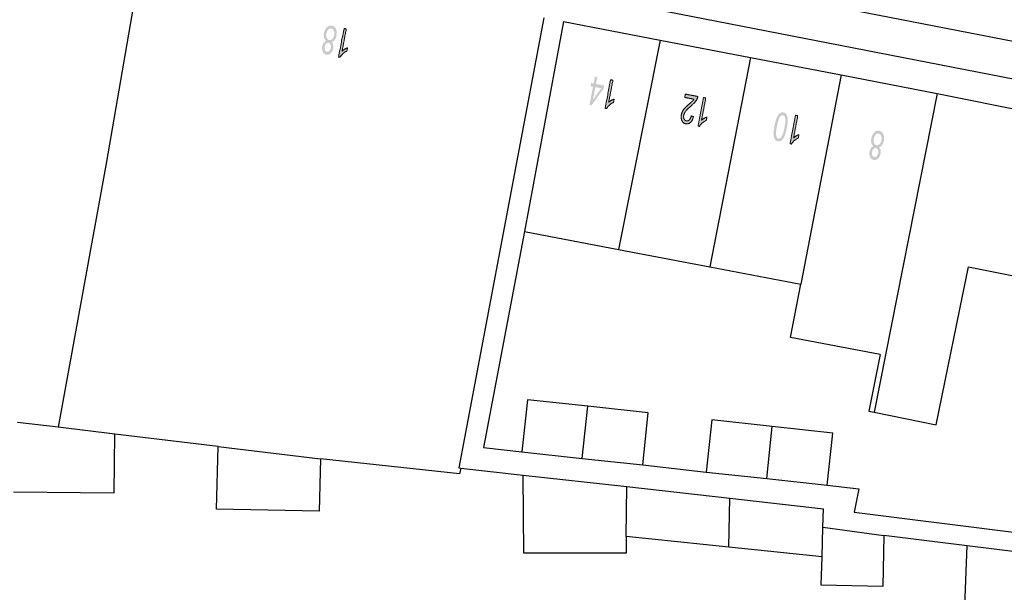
# Model space of a CAD drawing. Header units: metres. Extents: x 134521 to 134907, y 396000 to 396359.
# Tile 129 of 135: x 134761 to 134812, y 396303 to 396333. Entities that reach past the tile are written whole.
import ezdxf

# ---------------------------------------------------------------- set-up
doc = ezdxf.new("R2010")
doc.units = ezdxf.units.M
doc.header["$MEASUREMENT"] = 0

msp = doc.modelspace()

# ---------------------------------------------------------------- hatches: boundary and pattern name
at = {"linetype": 'Continuous', "lineweight": 0, "extrusion": (0, 0, -1)}
h = msp.add_hatch(color=251, dxfattribs=at)
edge = h.paths.add_edge_path()
edge.add_spline(control_points=[(-134777.214, 396331.733), (-134777.281, 396331.678), (-134777.303, 396331.594), (-134777.325, 396331.511), (-134777.304, 396331.405), (-134777.273, 396331.244), (-134777.175, 396331.15), (-134777.077, 396331.055), (-134776.949, 396331.08), (-134776.821, 396331.104), (-134776.764, 396331.231), (-134776.708, 396331.358), (-134776.738, 396331.519), (-134776.758, 396331.621), (-134776.809, 396331.69), (-134776.859, 396331.759), (-134776.94, 396331.786), (-134776.858, 396331.848), (-134776.83, 396331.955), (-134776.801, 396332.063), (-134776.828, 396332.199), (-134776.864, 396332.388), (-134776.978, 396332.5), (-134777.091, 396332.611), (-134777.237, 396332.583), (-134777.382, 396332.555), (-134777.446, 396332.409), (-134777.51, 396332.263), (-134777.473, 396332.07), (-134777.446, 396331.926), (-134777.378, 396331.839), (-134777.311, 396331.751), (-134777.214, 396331.733)], knot_values=[0, 0, 0, 0.0625, 0.0625, 0.125, 0.125, 0.1875, 0.1875, 0.25, 0.25, 0.3125, 0.3125, 0.375, 0.375, 0.4375, 0.4375, 0.5, 0.5, 0.5625, 0.5625, 0.625, 0.625, 0.6875, 0.6875, 0.75, 0.75, 0.8125, 0.8125, 0.875, 0.875, 0.9375, 0.9375, 1, 1, 1], degree=2, periodic=0)
edge = h.paths.add_edge_path(flags=16)
edge.add_spline(control_points=[(-134777.349, 396332.095), (-134777.364, 396332.173), (-134777.354, 396332.25), (-134777.344, 396332.327), (-134777.303, 396332.376), (-134777.263, 396332.425), (-134777.207, 396332.435), (-134777.121, 396332.452), (-134777.049, 396332.379), (-134776.977, 396332.307), (-134776.952, 396332.178), (-134776.927, 396332.047), (-134776.968, 396331.951), (-134777.009, 396331.854), (-134777.096, 396331.837), (-134777.181, 396331.821), (-134777.253, 396331.895), (-134777.325, 396331.969), (-134777.349, 396332.095)], knot_values=[0, 0, 0, 0.111111, 0.111111, 0.222222, 0.222222, 0.333333, 0.333333, 0.444444, 0.444444, 0.555556, 0.555556, 0.666667, 0.666667, 0.777778, 0.777778, 0.888889, 0.888889, 1, 1, 1], degree=2, periodic=0)
edge = h.paths.add_edge_path(flags=16)
edge.add_spline(control_points=[(-134777.179, 396331.422), (-134777.199, 396331.527), (-134777.167, 396331.601), (-134777.135, 396331.676), (-134777.064, 396331.69), (-134776.994, 396331.703), (-134776.937, 396331.646), (-134776.881, 396331.589), (-134776.862, 396331.494), (-134776.843, 396331.394), (-134776.876, 396331.318), (-134776.908, 396331.241), (-134776.976, 396331.228), (-134777.045, 396331.215), (-134777.103, 396331.273), (-134777.161, 396331.33), (-134777.179, 396331.422)], knot_values=[0, 0, 0, 0.125, 0.125, 0.25, 0.25, 0.375, 0.375, 0.5, 0.5, 0.625, 0.625, 0.75, 0.75, 0.875, 0.875, 1, 1, 1], degree=2, periodic=0)
h = msp.add_hatch(color=251, dxfattribs=at)
edge = h.paths.add_edge_path()
edge.add_line((-134777.863, 396332.437), (-134777.983, 396332.414))
edge.add_line((-134777.983, 396332.414), (-134777.762, 396331.262))
edge.add_spline(control_points=[(-134777.762, 396331.262), (-134777.817, 396331.316), (-134777.9, 396331.365), (-134777.982, 396331.413), (-134778.045, 396331.434)], knot_values=[0, 0, 0, 0.5, 0.5, 1, 1, 1], degree=2, periodic=0)
edge.add_line((-134778.045, 396331.434), (-134778.011, 396331.259))
edge.add_spline(control_points=[(-134778.011, 396331.259), (-134777.896, 396331.207), (-134777.801, 396331.12), (-134777.706, 396331.033), (-134777.656, 396330.944)], knot_values=[0, 0, 0, 0.5, 0.5, 1, 1, 1], degree=2, periodic=0)
edge.add_line((-134777.656, 396330.944), (-134777.578, 396330.959))
edge.add_line((-134777.578, 396330.959), (-134777.863, 396332.437))
at = {"linetype": 'Continuous', "lineweight": 0}
h = msp.add_hatch(color=251, dxfattribs=at)
h.paths.add_polyline_path([(134790.691, 396328.443), (134790.593, 396328.462), (134790.776, 396329.416), (134790.644, 396329.442), (134790.676, 396329.608), (134790.808, 396329.582), (134790.876, 396329.935), (134790.997, 396329.912), (134790.929, 396329.559), (134791.355, 396329.477), (134791.323, 396329.311)])
h.paths.add_polyline_path([(134790.769, 396328.728), (134790.897, 396329.393), (134791.204, 396329.334)], flags=16)
at = {"linetype": 'Continuous', "lineweight": 0, "extrusion": (0, 0, -1)}
h = msp.add_hatch(color=251, dxfattribs=at)
edge = h.paths.add_edge_path()
edge.add_line((-134791.692, 396329.778), (-134791.812, 396329.755))
edge.add_line((-134791.812, 396329.755), (-134791.591, 396328.603))
edge.add_spline(control_points=[(-134791.591, 396328.603), (-134791.646, 396328.656), (-134791.729, 396328.705), (-134791.811, 396328.754), (-134791.874, 396328.774)], knot_values=[0, 0, 0, 0.5, 0.5, 1, 1, 1], degree=2, periodic=0)
edge.add_line((-134791.874, 396328.774), (-134791.84, 396328.599))
edge.add_spline(control_points=[(-134791.84, 396328.599), (-134791.725, 396328.547), (-134791.63, 396328.461), (-134791.535, 396328.374), (-134791.485, 396328.284)], knot_values=[0, 0, 0, 0.5, 0.5, 1, 1, 1], degree=2, periodic=0)
edge.add_line((-134791.485, 396328.284), (-134791.407, 396328.299))
edge.add_line((-134791.407, 396328.299), (-134791.692, 396329.778))
h = msp.add_hatch(color=251, dxfattribs=at)
edge = h.paths.add_edge_path()
edge.add_line((-134795.531, 396328.86), (-134795.565, 396329.034))
edge.add_line((-134795.565, 396329.034), (-134796.214, 396328.909))
edge.add_spline(control_points=[(-134796.214, 396328.909), (-134796.202, 396328.843), (-134796.175, 396328.786), (-134796.131, 396328.691), (-134796.058, 396328.605), (-134795.985, 396328.519), (-134795.857, 396328.413), (-134795.66, 396328.247), (-134795.581, 396328.142), (-134795.503, 396328.038), (-134795.483, 396327.936), (-134795.463, 396327.828), (-134795.5, 396327.744), (-134795.537, 396327.661), (-134795.619, 396327.645), (-134795.706, 396327.628), (-134795.773, 396327.696), (-134795.84, 396327.765), (-134795.868, 396327.903)], knot_values=[0, 0, 0, 0.111111, 0.111111, 0.222222, 0.222222, 0.333333, 0.333333, 0.444444, 0.444444, 0.555556, 0.555556, 0.666667, 0.666667, 0.777778, 0.777778, 0.888889, 0.888889, 1, 1, 1], degree=2, periodic=0)
edge.add_line((-134795.868, 396327.903), (-134795.988, 396327.86))
edge.add_spline(control_points=[(-134795.988, 396327.86), (-134795.935, 396327.655), (-134795.831, 396327.562), (-134795.727, 396327.469), (-134795.587, 396327.496), (-134795.446, 396327.523), (-134795.386, 396327.657), (-134795.327, 396327.79), (-134795.36, 396327.964), (-134795.377, 396328.052), (-134795.418, 396328.133), (-134795.458, 396328.214), (-134795.532, 396328.297), (-134795.606, 396328.381), (-134795.768, 396328.521), (-134795.902, 396328.636), (-134795.943, 396328.679), (-134795.983, 396328.722), (-134796.012, 396328.767)], knot_values=[0, 0, 0, 0.111111, 0.111111, 0.222222, 0.222222, 0.333333, 0.333333, 0.444444, 0.444444, 0.555556, 0.555556, 0.666667, 0.666667, 0.777778, 0.777778, 0.888889, 0.888889, 1, 1, 1], degree=2, periodic=0)
edge.add_line((-134796.012, 396328.767), (-134795.531, 396328.86))
h = msp.add_hatch(color=251, dxfattribs=at)
edge = h.paths.add_edge_path()
edge.add_line((-134796.507, 396328.852), (-134796.627, 396328.829))
edge.add_line((-134796.627, 396328.829), (-134796.405, 396327.677))
edge.add_spline(control_points=[(-134796.405, 396327.677), (-134796.461, 396327.731), (-134796.544, 396327.78), (-134796.626, 396327.828), (-134796.688, 396327.849)], knot_values=[0, 0, 0, 0.5, 0.5, 1, 1, 1], degree=2, periodic=0)
edge.add_line((-134796.688, 396327.849), (-134796.655, 396327.674))
edge.add_spline(control_points=[(-134796.655, 396327.674), (-134796.54, 396327.622), (-134796.445, 396327.535), (-134796.35, 396327.448), (-134796.3, 396327.359)], knot_values=[0, 0, 0, 0.5, 0.5, 1, 1, 1], degree=2, periodic=0)
edge.add_line((-134796.3, 396327.359), (-134796.222, 396327.374))
edge.add_line((-134796.222, 396327.374), (-134796.507, 396328.852))
h = msp.add_hatch(color=251, dxfattribs=at)
edge = h.paths.add_edge_path()
edge.add_spline(control_points=[(-134800.829, 396327.269), (-134800.779, 396327.008), (-134800.713, 396326.855), (-134800.646, 396326.703), (-134800.559, 396326.63), (-134800.472, 396326.558), (-134800.365, 396326.578), (-134800.286, 396326.593), (-134800.235, 396326.653), (-134800.184, 396326.712), (-134800.163, 396326.809), (-134800.142, 396326.907), (-134800.145, 396327.04), (-134800.147, 396327.173), (-134800.189, 396327.392), (-134800.239, 396327.651), (-134800.305, 396327.804), (-134800.372, 396327.956), (-134800.459, 396328.029), (-134800.546, 396328.102), (-134800.654, 396328.082), (-134800.796, 396328.054), (-134800.848, 396327.887), (-134800.909, 396327.684), (-134800.829, 396327.269)], knot_values=[0, 0, 0, 0.083333, 0.083333, 0.166667, 0.166667, 0.25, 0.25, 0.333333, 0.333333, 0.416667, 0.416667, 0.5, 0.5, 0.583333, 0.583333, 0.666667, 0.666667, 0.75, 0.75, 0.833333, 0.833333, 0.916667, 0.916667, 1, 1, 1], degree=2, periodic=0)
edge = h.paths.add_edge_path(flags=16)
edge.add_spline(control_points=[(-134800.705, 396327.293), (-134800.775, 396327.656), (-134800.742, 396327.787), (-134800.708, 396327.917), (-134800.625, 396327.933), (-134800.543, 396327.949), (-134800.463, 396327.84), (-134800.383, 396327.73), (-134800.314, 396327.368), (-134800.244, 396327.004), (-134800.277, 396326.874), (-134800.31, 396326.744), (-134800.395, 396326.727), (-134800.478, 396326.711), (-134800.547, 396326.807), (-134800.635, 396326.93), (-134800.705, 396327.293)], knot_values=[0, 0, 0, 0.125, 0.125, 0.25, 0.25, 0.375, 0.375, 0.5, 0.5, 0.625, 0.625, 0.75, 0.75, 0.875, 0.875, 1, 1, 1], degree=2, periodic=0)
h = msp.add_hatch(color=251, dxfattribs=at)
edge = h.paths.add_edge_path()
edge.add_line((-134801.278, 396327.936), (-134801.399, 396327.913))
edge.add_line((-134801.399, 396327.913), (-134801.177, 396326.76))
edge.add_spline(control_points=[(-134801.177, 396326.76), (-134801.233, 396326.814), (-134801.315, 396326.863), (-134801.398, 396326.912), (-134801.46, 396326.932)], knot_values=[0, 0, 0, 0.5, 0.5, 1, 1, 1], degree=2, periodic=0)
edge.add_line((-134801.46, 396326.932), (-134801.426, 396326.757))
edge.add_spline(control_points=[(-134801.426, 396326.757), (-134801.312, 396326.705), (-134801.216, 396326.619), (-134801.121, 396326.532), (-134801.071, 396326.442)], knot_values=[0, 0, 0, 0.5, 0.5, 1, 1, 1], degree=2, periodic=0)
edge.add_line((-134801.071, 396326.442), (-134800.994, 396326.457))
edge.add_line((-134800.994, 396326.457), (-134801.278, 396327.936))
h = msp.add_hatch(color=251, dxfattribs=at)
edge = h.paths.add_edge_path()
edge.add_spline(control_points=[(-134805.599, 396326.276), (-134805.666, 396326.22), (-134805.688, 396326.137), (-134805.71, 396326.054), (-134805.689, 396325.947), (-134805.658, 396325.787), (-134805.561, 396325.692), (-134805.463, 396325.598), (-134805.335, 396325.622), (-134805.206, 396325.647), (-134805.15, 396325.774), (-134805.093, 396325.901), (-134805.124, 396326.061), (-134805.143, 396326.164), (-134805.194, 396326.233), (-134805.244, 396326.301), (-134805.325, 396326.328), (-134805.243, 396326.39), (-134805.215, 396326.498), (-134805.187, 396326.605), (-134805.213, 396326.742), (-134805.249, 396326.931), (-134805.363, 396327.042), (-134805.477, 396327.154), (-134805.622, 396327.126), (-134805.767, 396327.098), (-134805.832, 396326.952), (-134805.896, 396326.806), (-134805.859, 396326.613), (-134805.831, 396326.469), (-134805.763, 396326.381), (-134805.696, 396326.294), (-134805.599, 396326.276)], knot_values=[0, 0, 0, 0.0625, 0.0625, 0.125, 0.125, 0.1875, 0.1875, 0.25, 0.25, 0.3125, 0.3125, 0.375, 0.375, 0.4375, 0.4375, 0.5, 0.5, 0.5625, 0.5625, 0.625, 0.625, 0.6875, 0.6875, 0.75, 0.75, 0.8125, 0.8125, 0.875, 0.875, 0.9375, 0.9375, 1, 1, 1], degree=2, periodic=0)
edge = h.paths.add_edge_path(flags=16)
edge.add_spline(control_points=[(-134805.735, 396326.638), (-134805.749, 396326.715), (-134805.739, 396326.792), (-134805.729, 396326.869), (-134805.688, 396326.918), (-134805.648, 396326.967), (-134805.593, 396326.978), (-134805.506, 396326.995), (-134805.434, 396326.922), (-134805.362, 396326.849), (-134805.338, 396326.721), (-134805.312, 396326.59), (-134805.353, 396326.493), (-134805.395, 396326.397), (-134805.482, 396326.38), (-134805.567, 396326.364), (-134805.638, 396326.437), (-134805.71, 396326.511), (-134805.735, 396326.638)], knot_values=[0, 0, 0, 0.111111, 0.111111, 0.222222, 0.222222, 0.333333, 0.333333, 0.444444, 0.444444, 0.555556, 0.555556, 0.666667, 0.666667, 0.777778, 0.777778, 0.888889, 0.888889, 1, 1, 1], degree=2, periodic=0)
edge = h.paths.add_edge_path(flags=16)
edge.add_spline(control_points=[(-134805.564, 396325.965), (-134805.584, 396326.069), (-134805.552, 396326.144), (-134805.521, 396326.219), (-134805.449, 396326.233), (-134805.38, 396326.246), (-134805.323, 396326.189), (-134805.266, 396326.132), (-134805.248, 396326.036), (-134805.229, 396325.937), (-134805.261, 396325.86), (-134805.293, 396325.784), (-134805.362, 396325.771), (-134805.431, 396325.758), (-134805.488, 396325.815), (-134805.546, 396325.873), (-134805.564, 396325.965)], knot_values=[0, 0, 0, 0.125, 0.125, 0.25, 0.25, 0.375, 0.375, 0.5, 0.5, 0.625, 0.625, 0.75, 0.75, 0.875, 0.875, 1, 1, 1], degree=2, periodic=0)

# ---------------------------------------------------------------- linework, layer by layer
at = {"color": 251}
for p, q in [((134826.039, 396329.14), (134759.474, 396342.1)), ((134825.691, 396327.252), (134759.103, 396340.23)), ((134767.528, 396336.97), (134765.525, 396325.428)), ((134788.233, 396332.99), (134783.818, 396309.641)), ((134789.245, 396332.795), (134787.216, 396321.906)), ((134789.245, 396332.795), (134794.252, 396331.832)), ((134794.252, 396331.832), (134792.098, 396320.974)), ((134794.252, 396331.832), (134798.946, 396330.93)), ((134798.946, 396330.93), (134796.833, 396320.069)), ((134798.946, 396330.93), (134803.65, 396330.026)), ((134803.65, 396330.026), (134801.547, 396319.169)), ((134803.65, 396330.026), (134808.63, 396329.068)), ((134808.63, 396329.068), (134805.356, 396312.523)), ((134808.63, 396329.068), (134818.871, 396326.988)), ((134765.525, 396325.428), (134763.043, 396311.747)), ((134787.216, 396321.906), (134785.093, 396310.701)), ((134787.216, 396321.906), (134792.098, 396320.974)), ((134792.098, 396320.974), (134796.833, 396320.069)), ((134796.833, 396320.069), (134801.547, 396319.169)), ((134808.575, 396311.87), (134810.242, 396320.079)), ((134810.242, 396320.079), (134817.249, 396318.656)), ((134801.02, 396316.411), (134801.547, 396319.169)), ((134805.669, 396315.523), (134801.02, 396316.411)), ((134805.669, 396315.523), (134805.087, 396312.578)), ((134787.372, 396313.179), (134787.091, 396310.481)), ((134790.503, 396312.835), (134787.372, 396313.179)), ((134790.222, 396310.136), (134790.503, 396312.835)), ((134793.644, 396312.49), (134790.503, 396312.835)), ((134793.354, 396309.791), (134793.644, 396312.49)), ((134805.087, 396312.578), (134805.356, 396312.523)), ((134805.356, 396312.523), (134808.575, 396311.87)), ((134763.043, 396311.747), (134760.928, 396312.003)), ((134765.975, 396311.393), (134763.043, 396311.747)), ((134796.944, 396312.128), (134796.654, 396309.427)), ((134800.076, 396311.784), (134796.944, 396312.128)), ((134799.785, 396309.082), (134800.076, 396311.784)), ((134803.207, 396311.441), (134800.076, 396311.784)), ((134765.942, 396308.339), (134765.975, 396311.393)), ((134771.337, 396310.745), (134765.975, 396311.393)), ((134802.916, 396308.737), (134803.207, 396311.441)), ((134771.249, 396307.505), (134771.337, 396310.745)), ((134771.337, 396310.745), (134776.64, 396310.104)), ((134785.093, 396310.701), (134787.091, 396310.481)), ((134787.091, 396310.481), (134790.222, 396310.136)), ((134776.64, 396310.104), (134776.581, 396307.389)), ((134783.861, 396309.335), (134776.64, 396310.104)), ((134790.222, 396310.136), (134793.354, 396309.791)), ((134793.354, 396309.791), (134796.654, 396309.427)), ((134783.818, 396309.641), (134783.917, 396309.63)), ((134783.917, 396309.63), (134783.861, 396309.335)), ((134783.917, 396309.63), (134787.16, 396309.269)), ((134787.16, 396309.269), (134792.529, 396308.667)), ((134787.189, 396305.216), (134787.16, 396309.269)), ((134796.654, 396309.427), (134799.785, 396309.082)), ((134792.499, 396306.086), (134792.529, 396308.667)), ((134792.529, 396308.667), (134797.87, 396308.07)), ((134799.785, 396309.082), (134802.916, 396308.737)), ((134802.916, 396308.737), (134804.568, 396308.555)), ((134760.716, 396308.395), (134765.942, 396308.339)), ((134804.568, 396308.555), (134804.329, 396307.345)), ((134797.816, 396305.535), (134797.87, 396308.07)), ((134797.87, 396308.07), (134802.734, 396307.523)), ((134776.581, 396307.389), (134771.249, 396307.505)), ((134802.703, 396306.563), (134802.734, 396307.523)), ((134804.329, 396307.345), (134814.92, 396306.019)), ((134802.655, 396305.033), (134802.703, 396306.563)), ((134802.703, 396306.563), (134805.862, 396306.134)), ((134805.862, 396306.134), (134805.804, 396303.494)), ((134810.178, 396305.603), (134805.862, 396306.134)), ((134792.499, 396306.086), (134792.488, 396305.214)), ((134797.816, 396305.535), (134792.499, 396306.086)), ((134810.003, 396300.689), (134810.178, 396305.603)), ((134812.846, 396305.274), (134810.178, 396305.603)), ((134792.488, 396305.214), (134787.189, 396305.216)), ((134802.655, 396305.033), (134797.816, 396305.535)), ((134802.608, 396303.563), (134802.655, 396305.033)), ((134805.804, 396303.494), (134802.608, 396303.563))]:
    msp.add_line(p, q, dxfattribs=at)
at = {"color": 251, "linetype": 'Continuous', "lineweight": 0}
for points, knots in [([(134777.863, 396332.437), (134777.923, 396332.426), (134777.983, 396332.414), (134777.873, 396331.838), (134777.762, 396331.262), (134777.817, 396331.316), (134777.9, 396331.365), (134777.982, 396331.413), (134778.045, 396331.434), (134778.028, 396331.346), (134778.011, 396331.259), (134777.896, 396331.207), (134777.801, 396331.12), (134777.706, 396331.033), (134777.656, 396330.944), (134777.617, 396330.951), (134777.578, 396330.959), (134777.721, 396331.698), (134777.863, 396332.437)], [0, 0, 0, 0.1, 0.1, 0.2, 0.2, 0.3, 0.3, 0.4, 0.4, 0.6, 0.6, 0.7, 0.7, 0.8, 0.8, 0.9, 0.9, 1, 1, 1]), ([(134791.692, 396329.778), (134791.752, 396329.766), (134791.812, 396329.755), (134791.702, 396329.179), (134791.591, 396328.603), (134791.646, 396328.656), (134791.729, 396328.705), (134791.811, 396328.754), (134791.874, 396328.774), (134791.857, 396328.687), (134791.84, 396328.599), (134791.725, 396328.547), (134791.63, 396328.461), (134791.535, 396328.374), (134791.485, 396328.284), (134791.446, 396328.292), (134791.407, 396328.299), (134791.55, 396329.039), (134791.692, 396329.778)], [0, 0, 0, 0.1, 0.1, 0.2, 0.2, 0.3, 0.3, 0.4, 0.4, 0.6, 0.6, 0.7, 0.7, 0.8, 0.8, 0.9, 0.9, 1, 1, 1]), ([(134795.531, 396328.86), (134795.548, 396328.947), (134795.565, 396329.034), (134795.889, 396328.971), (134796.214, 396328.909), (134796.202, 396328.843), (134796.175, 396328.786), (134796.131, 396328.691), (134796.058, 396328.605), (134795.985, 396328.519), (134795.857, 396328.413), (134795.66, 396328.247), (134795.581, 396328.142), (134795.503, 396328.038), (134795.483, 396327.936), (134795.463, 396327.828), (134795.5, 396327.744), (134795.537, 396327.661), (134795.619, 396327.645), (134795.706, 396327.628), (134795.773, 396327.696), (134795.84, 396327.765), (134795.868, 396327.903), (134795.928, 396327.882), (134795.988, 396327.86), (134795.935, 396327.655), (134795.831, 396327.562), (134795.727, 396327.469), (134795.587, 396327.496), (134795.446, 396327.523), (134795.386, 396327.657), (134795.327, 396327.79), (134795.36, 396327.964), (134795.377, 396328.052), (134795.418, 396328.133), (134795.458, 396328.214), (134795.532, 396328.297), (134795.606, 396328.381), (134795.768, 396328.521), (134795.902, 396328.636), (134795.943, 396328.679), (134795.983, 396328.722), (134796.012, 396328.767), (134795.772, 396328.814), (134795.531, 396328.86)], [0, 0, 0, 0.1, 0.1, 0.2, 0.2, 0.222222, 0.222222, 0.244444, 0.244444, 0.266667, 0.266667, 0.288889, 0.288889, 0.311111, 0.311111, 0.333333, 0.333333, 0.355556, 0.355556, 0.377778, 0.377778, 0.4, 0.4, 0.6, 0.6, 0.622222, 0.622222, 0.644444, 0.644444, 0.666667, 0.666667, 0.688889, 0.688889, 0.711111, 0.711111, 0.733333, 0.733333, 0.755556, 0.755556, 0.777778, 0.777778, 0.8, 0.8, 1, 1, 1]), ([(134796.507, 396328.852), (134796.567, 396328.841), (134796.627, 396328.829), (134796.516, 396328.253), (134796.405, 396327.677), (134796.461, 396327.731), (134796.544, 396327.78), (134796.626, 396327.828), (134796.688, 396327.849), (134796.672, 396327.761), (134796.655, 396327.674), (134796.54, 396327.622), (134796.445, 396327.535), (134796.35, 396327.448), (134796.3, 396327.359), (134796.261, 396327.366), (134796.222, 396327.374), (134796.364, 396328.113), (134796.507, 396328.852)], [0, 0, 0, 0.1, 0.1, 0.2, 0.2, 0.3, 0.3, 0.4, 0.4, 0.6, 0.6, 0.7, 0.7, 0.8, 0.8, 0.9, 0.9, 1, 1, 1]), ([(134801.278, 396327.936), (134801.339, 396327.924), (134801.399, 396327.913), (134801.288, 396327.337), (134801.177, 396326.76), (134801.233, 396326.814), (134801.315, 396326.863), (134801.398, 396326.912), (134801.46, 396326.932), (134801.443, 396326.845), (134801.426, 396326.757), (134801.312, 396326.705), (134801.216, 396326.619), (134801.121, 396326.532), (134801.071, 396326.442), (134801.033, 396326.45), (134800.994, 396326.457), (134801.136, 396327.197), (134801.278, 396327.936)], [0, 0, 0, 0.1, 0.1, 0.2, 0.2, 0.3, 0.3, 0.4, 0.4, 0.6, 0.6, 0.7, 0.7, 0.8, 0.8, 0.9, 0.9, 1, 1, 1])]:
    msp.add_open_spline(points, degree=2, knots=knots, dxfattribs=at)

doc.saveas('drawing.dxf')
